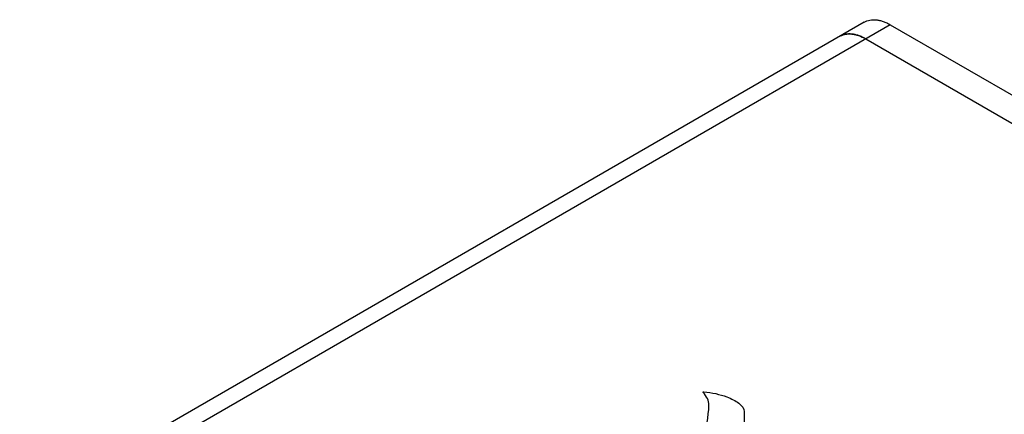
# Model space of a CAD drawing. Header units: inches. Extents: x 0 to 34, y 0 to 22.
# Tile 27 of 29: x 26.5 to 29.4, y 18.9 to 20. Entities that reach past the tile are written whole.
import ezdxf

# ---------------------------------------------------------------- set-up
doc = ezdxf.new("R2010")
doc.units = ezdxf.units.IN
doc.header["$LTSCALE"] = 1.87
doc.header["$MEASUREMENT"] = 0
doc.layers.get('0').update_dxf_attribs({"linetype": 'CONTINUOUS'})

msp = doc.modelspace()

# ---------------------------------------------------------------- linework, layer by layer
at = {"color": 7, "linetype": 'CONTINUOUS'}
for p, q in [((28.9742, 20.0281), (26.5382, 18.6216)), ((29.0492, 20.0207), (26.6067, 18.6104)), ((29.0492, 20.0207), (31.2412, 18.755)), ((28.9785, 19.9798), (31.1705, 18.7142))]:
    msp.add_line(p, q, dxfattribs=at)
for points, knots in [([(28.9742, 20.0281), (28.9766, 20.0295), (28.9819, 20.032), (28.9903, 20.0343), (28.9993, 20.0353), (29.0088, 20.035), (29.0186, 20.0333), (29.0287, 20.0304), (29.0391, 20.0261), (29.0458, 20.0226), (29.0492, 20.0207)], [0, 0, 0, 0, 0.10801, 0.218063, 0.331999, 0.451336, 0.577244, 0.710524, 0.851518, 1, 1, 1, 1]), ([(28.9785, 19.9798), (28.9751, 19.9818), (28.9683, 19.9853), (28.958, 19.9895), (28.9479, 19.9925), (28.9381, 19.9941), (28.9286, 19.9945), (28.9196, 19.9935), (28.9112, 19.9911), (28.9059, 19.9887), (28.9035, 19.9873)], [0, 0, 0, 0, 0.148482, 0.289476, 0.422756, 0.548664, 0.668001, 0.781937, 0.89199, 1, 1, 1, 1]), ([(28.9035, 19.9873), (28.9059, 19.9887), (28.9112, 19.9911), (28.9196, 19.9935), (28.9286, 19.9945), (28.9381, 19.9941), (28.9479, 19.9925), (28.9618, 19.9884), (28.9719, 19.9836), (28.9785, 19.9798)], [0, 0, 0, 0, 0.108044, 0.218133, 0.332105, 0.45148, 0.577428, 0.710751, 1, 1, 1, 1])]:
    msp.add_open_spline(points, degree=3, knots=knots, dxfattribs=at)
at = {"color": 40, "linetype": 'CONTINUOUS'}
for points in [[(28.5096, 18.9607), (28.5091, 18.9613), (28.5101, 18.9626), (28.5112, 18.9625)], [(28.526, 18.9234), (28.5259, 18.9362), (28.52, 18.9493), (28.5096, 18.9607)], [(28.5112, 18.9625), (28.5346, 18.96), (28.558, 18.9552), (28.5776, 18.9474)], [(28.5169, 18.8236), (28.5141, 18.8569), (28.5265, 18.8901), (28.526, 18.9234)]]:
    msp.add_open_spline(points, degree=3, dxfattribs=at)
for points, knots in [([(28.5776, 18.9474), (28.5904, 18.9423), (28.6148, 18.9312), (28.6278, 18.9136), (28.6281, 18.905)], [0, 0, 0, 0, 0.510441, 1, 1, 1, 1]), ([(28.6281, 18.905), (28.629, 18.8793), (28.6245, 18.8449), (28.6178, 18.8108), (28.6161, 18.8021)], [0, 0, 0, 0, 0.745954, 1, 1, 1, 1])]:
    msp.add_open_spline(points, degree=3, knots=knots, dxfattribs=at)

doc.saveas('drawing.dxf')
